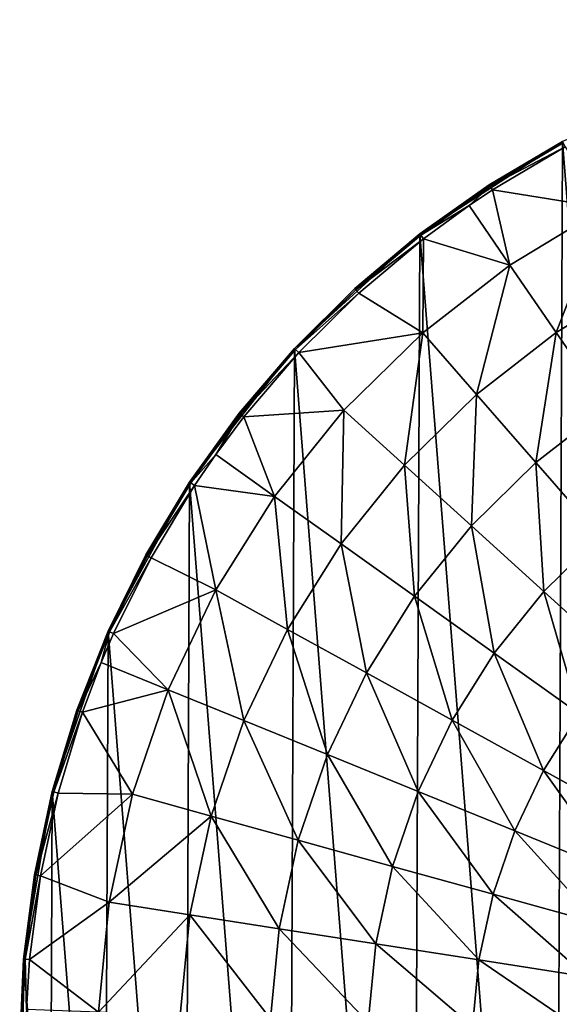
# Model space of a CAD drawing. Header units: millimetres. Extents: x 5 to 159, y 108 to 1015.
# Tile 245 of 250: x 5 to 37, y 958 to 1015. Entities that reach past the tile are written whole.
import ezdxf

# ---------------------------------------------------------------- set-up
doc = ezdxf.new("R2010")
doc.units = ezdxf.units.MM
doc.header["$LTSCALE"] = 25.4
doc.layers.get('0').update_dxf_attribs({"true_color": 0xff5454})

# ---------------------------------------------------------------- blocks, each defined once
blk = doc.blocks.new('SPIDER-6792-9745.STL#2')
at = {"color": 0}
mesh = blk.add_polyface(dxfattribs=at)
corners = [(6.941, 940.721, 1274.398), (5.393, 960.411, 1274.398), (5.351, 950.502, 1274.398), (7.066, 970.179, 1274.398), (10.119, 931.335, 1274.398), (10.323, 979.538, 1274.398), (14.799, 922.6, 1274.398), (15.076, 988.233, 1274.398), (20.852, 914.754, 1274.398), (21.196, 996.027, 1274.398), (28.114, 908.012, 1274.398), (28.515, 1002.708, 1274.398), (36.387, 902.557, 1274.398), (36.833, 1008.093, 1274.398), (45.445, 898.538, 1274.398), (45.925, 1012.035, 1274.398), (55.041, 896.065, 1274.398), (55.541, 1014.427, 1274.398), (64.913, 895.205, 1274.398), (65.42, 1015.204, 1274.398), (74.792, 895.981, 1274.398), (75.293, 1014.343, 1274.398), (84.409, 898.373, 1274.398), (84.889, 1011.87, 1274.398), (93.5, 902.315, 1274.398), (93.947, 1007.851, 1274.398), (101.819, 907.7, 1274.398), (102.219, 1002.396, 1274.398), (109.138, 914.381, 1274.398), (109.482, 995.654, 1274.398), (115.258, 922.175, 1274.398), (115.535, 987.808, 1274.398), (120.011, 930.87, 1274.398), (120.215, 979.073, 1274.398), (123.268, 940.229, 1274.398), (123.393, 969.687, 1274.398), (124.94, 949.997, 1274.398), (124.982, 959.906, 1274.398)]
mesh.append_faces([[corners[k] for k in face] for face in [(0, 1, 2), (35, 36, 37)]], dxfattribs={"vtx0": -1, "color": 0})
mesh.append_faces([[corners[k] for k in face] for face in [(1, 0, 3), (3, 4, 5), (5, 6, 7), (7, 8, 9), (9, 10, 11), (11, 12, 13), (13, 14, 15), (15, 16, 17), (17, 18, 19), (19, 20, 21), (21, 22, 23), (23, 24, 25), (25, 26, 27), (27, 28, 29), (29, 30, 31), (31, 32, 33), (33, 34, 35)]], dxfattribs={"vtx0": -1, "vtx1": -1, "color": 0})
mesh.append_faces([[corners[k] for k in face] for face in [(3, 0, 4), (5, 4, 6), (7, 6, 8), (9, 8, 10), (11, 10, 12), (13, 12, 14), (15, 14, 16), (17, 16, 18), (19, 18, 20), (21, 20, 22), (23, 22, 24), (25, 24, 26), (27, 26, 28), (29, 28, 30), (31, 30, 32), (33, 32, 34), (35, 34, 36)]], dxfattribs={"vtx0": -1, "vtx2": -1, "color": 0})
mesh = blk.add_polyface(dxfattribs=at)
corners = [(36.833, 1008.093, 1274.398), (32.563, 1005.572, 1263.356), (28.515, 1002.708, 1274.398)]
mesh.append_faces([[corners[k] for k in face] for face in [(0, 1, 2)]], dxfattribs={"color": 0})
mesh = blk.add_polyface(dxfattribs=at)
corners = [(36.833, 1008.093, 1274.398), (36.833, 1008.093, 1263.356), (32.563, 1005.572, 1263.356)]
mesh.append_faces([[corners[k] for k in face] for face in [(0, 1, 2)]], dxfattribs={"color": 0})
mesh = blk.add_polyface(dxfattribs=at)
corners = [(32.563, 1005.572, 1263.356), (36.876, 1008.013, 1262.761), (32.612, 1005.496, 1262.761), (36.833, 1008.093, 1263.356)]
mesh.append_faces([[corners[k] for k in face] for face in [(0, 1, 2), (1, 0, 3)]], dxfattribs={"vtx0": -1, "color": 0})
mesh = blk.add_polyface(dxfattribs=at)
corners = [(32.612, 1005.496, 1262.761), (37, 1007.781, 1262.22), (32.755, 1005.275, 1262.22), (36.876, 1008.013, 1262.761)]
mesh.append_faces([[corners[k] for k in face] for face in [(0, 1, 2), (1, 0, 3)]], dxfattribs={"vtx0": -1, "color": 0})
mesh = blk.add_polyface(dxfattribs=at)
corners = [(37, 1007.781, 1262.22), (39.289, 1004.227, 1256.759), (32.755, 1005.275, 1262.22)]
mesh.append_faces([[corners[k] for k in face] for face in [(0, 1, 2)]], dxfattribs={"color": 0})
mesh = blk.add_polyface(dxfattribs=at)
corners = [(28.515, 1002.708, 1274.398), (32.563, 1005.572, 1263.356), (28.515, 1002.708, 1263.356)]
mesh.append_faces([[corners[k] for k in face] for face in [(0, 1, 2)]], dxfattribs={"color": 0})
mesh = blk.add_polyface(dxfattribs=at)
corners = [(28.515, 1002.708, 1263.356), (32.612, 1005.496, 1262.761), (28.57, 1002.636, 1262.761), (32.563, 1005.572, 1263.356)]
mesh.append_faces([[corners[k] for k in face] for face in [(0, 1, 2), (1, 0, 3)]], dxfattribs={"vtx0": -1, "color": 0})
mesh = blk.add_polyface(dxfattribs=at)
corners = [(32.612, 1005.496, 1262.761), (31.387, 1004.363, 1262.22), (28.57, 1002.636, 1262.761)]
mesh.append_faces([[corners[k] for k in face] for face in [(0, 1, 2)]], dxfattribs={"color": 0})
mesh = blk.add_polyface(dxfattribs=at)
corners = [(32.612, 1005.496, 1262.761), (32.755, 1005.275, 1262.22), (31.387, 1004.363, 1262.22)]
mesh.append_faces([[corners[k] for k in face] for face in [(0, 1, 2)]], dxfattribs={"color": 0})
mesh = blk.add_polyface(dxfattribs=at)
corners = [(32.755, 1005.275, 1262.22), (33.773, 1000.891, 1256.759), (31.387, 1004.363, 1262.22)]
mesh.append_faces([[corners[k] for k in face] for face in [(0, 1, 2)]], dxfattribs={"color": 0})
mesh = blk.add_polyface(dxfattribs=at)
corners = [(32.755, 1005.275, 1262.22), (39.289, 1004.227, 1256.759), (33.773, 1000.891, 1256.759)]
mesh.append_faces([[corners[k] for k in face] for face in [(0, 1, 2)]], dxfattribs={"color": 0})
mesh = blk.add_polyface(dxfattribs=at)
corners = [(28.57, 1002.636, 1262.761), (31.387, 1004.363, 1262.22), (28.731, 1002.428, 1262.22)]
mesh.append_faces([[corners[k] for k in face] for face in [(0, 1, 2)]], dxfattribs={"color": 0})
mesh = blk.add_polyface(dxfattribs=at)
corners = [(31.387, 1004.363, 1262.22), (33.773, 1000.891, 1256.759), (28.731, 1002.428, 1262.22)]
mesh.append_faces([[corners[k] for k in face] for face in [(0, 1, 2)]], dxfattribs={"color": 0})
mesh = blk.add_polyface(dxfattribs=at)
corners = [(39.289, 1004.227, 1256.759), (36.473, 996.962, 1251.774), (33.773, 1000.891, 1256.759), (41.515, 1000.011, 1251.774)]
mesh.append_faces([[corners[k] for k in face] for face in [(0, 1, 2), (1, 0, 3)]], dxfattribs={"vtx0": -1, "color": 0})
mesh = blk.add_polyface(dxfattribs=at)
corners = [(28.515, 1002.708, 1274.398), (24.717, 999.519, 1263.356), (21.196, 996.027, 1274.398)]
mesh.append_faces([[corners[k] for k in face] for face in [(0, 1, 2)]], dxfattribs={"color": 0})
mesh = blk.add_polyface(dxfattribs=at)
corners = [(28.515, 1002.708, 1274.398), (28.515, 1002.708, 1263.356), (24.717, 999.519, 1263.356)]
mesh.append_faces([[corners[k] for k in face] for face in [(0, 1, 2)]], dxfattribs={"color": 0})
mesh = blk.add_polyface(dxfattribs=at)
corners = [(24.717, 999.519, 1263.356), (28.57, 1002.636, 1262.761), (24.778, 999.452, 1262.761), (28.515, 1002.708, 1263.356)]
mesh.append_faces([[corners[k] for k in face] for face in [(0, 1, 2), (1, 0, 3)]], dxfattribs={"vtx0": -1, "color": 0})
mesh = blk.add_polyface(dxfattribs=at)
corners = [(24.778, 999.452, 1262.761), (28.731, 1002.428, 1262.22), (24.955, 999.258, 1262.22), (28.57, 1002.636, 1262.761)]
mesh.append_faces([[corners[k] for k in face] for face in [(0, 1, 2), (1, 0, 3)]], dxfattribs={"vtx0": -1, "color": 0})
mesh = blk.add_polyface(dxfattribs=at)
corners = [(28.731, 1002.428, 1262.22), (28.682, 996.938, 1256.759), (24.955, 999.258, 1262.22)]
mesh.append_faces([[corners[k] for k in face] for face in [(0, 1, 2)]], dxfattribs={"color": 0})
mesh = blk.add_polyface(dxfattribs=at)
corners = [(28.731, 1002.428, 1262.22), (33.773, 1000.891, 1256.759), (28.682, 996.938, 1256.759)]
mesh.append_faces([[corners[k] for k in face] for face in [(0, 1, 2)]], dxfattribs={"color": 0})
mesh = blk.add_polyface(dxfattribs=at)
corners = [(33.773, 1000.891, 1256.759), (31.819, 993.349, 1251.774), (28.682, 996.938, 1256.759), (36.473, 996.962, 1251.774)]
mesh.append_faces([[corners[k] for k in face] for face in [(0, 1, 2), (1, 0, 3)]], dxfattribs={"vtx0": -1, "color": 0})
mesh = blk.add_polyface(dxfattribs=at)
corners = [(41.515, 1000.011, 1251.774), (39.456, 992.62, 1247.322), (36.473, 996.962, 1251.774), (43.974, 995.352, 1247.322)]
mesh.append_faces([[corners[k] for k in face] for face in [(0, 1, 2), (1, 0, 3)]], dxfattribs={"vtx0": -1, "color": 0})
mesh = blk.add_polyface(dxfattribs=at)
corners = [(21.196, 996.027, 1274.398), (24.717, 999.519, 1263.356), (21.196, 996.027, 1263.356)]
mesh.append_faces([[corners[k] for k in face] for face in [(0, 1, 2)]], dxfattribs={"color": 0})
mesh = blk.add_polyface(dxfattribs=at)
corners = [(21.196, 996.027, 1263.356), (24.778, 999.452, 1262.761), (21.262, 995.966, 1262.761), (24.717, 999.519, 1263.356)]
mesh.append_faces([[corners[k] for k in face] for face in [(0, 1, 2), (1, 0, 3)]], dxfattribs={"vtx0": -1, "color": 0})
mesh = blk.add_polyface(dxfattribs=at)
corners = [(21.262, 995.966, 1262.761), (24.955, 999.258, 1262.22), (21.455, 995.786, 1262.22), (24.778, 999.452, 1262.761)]
mesh.append_faces([[corners[k] for k in face] for face in [(0, 1, 2), (1, 0, 3)]], dxfattribs={"vtx0": -1, "color": 0})
mesh = blk.add_polyface(dxfattribs=at)
corners = [(28.682, 996.938, 1256.759), (21.455, 995.786, 1262.22), (24.955, 999.258, 1262.22)]
mesh.append_faces([[corners[k] for k in face] for face in [(0, 1, 2)]], dxfattribs={"color": 0})
mesh = blk.add_polyface(dxfattribs=at)
corners = [(28.682, 996.938, 1256.759), (24.083, 992.42, 1256.759), (21.455, 995.786, 1262.22)]
mesh.append_faces([[corners[k] for k in face] for face in [(0, 1, 2)]], dxfattribs={"color": 0})
mesh = blk.add_polyface(dxfattribs=at)
corners = [(28.682, 996.938, 1256.759), (27.616, 989.219, 1251.774), (24.083, 992.42, 1256.759), (31.819, 993.349, 1251.774)]
mesh.append_faces([[corners[k] for k in face] for face in [(0, 1, 2), (1, 0, 3)]], dxfattribs={"vtx0": -1, "color": 0})
mesh = blk.add_polyface(dxfattribs=at)
corners = [(36.473, 996.962, 1251.774), (35.287, 989.383, 1247.322), (31.819, 993.349, 1251.774), (39.456, 992.62, 1247.322)]
mesh.append_faces([[corners[k] for k in face] for face in [(0, 1, 2), (1, 0, 3)]], dxfattribs={"vtx0": -1, "color": 0})
mesh = blk.add_polyface(dxfattribs=at)
corners = [(21.196, 996.027, 1274.398), (17.975, 992.257, 1263.356), (15.076, 988.233, 1274.398)]
mesh.append_faces([[corners[k] for k in face] for face in [(0, 1, 2)]], dxfattribs={"color": 0})
mesh = blk.add_polyface(dxfattribs=at)
corners = [(21.196, 996.027, 1263.356), (17.975, 992.257, 1263.356), (21.196, 996.027, 1274.398)]
mesh.append_faces([[corners[k] for k in face] for face in [(0, 1, 2)]], dxfattribs={"color": 0})
mesh = blk.add_polyface(dxfattribs=at)
corners = [(17.975, 992.257, 1263.356), (21.262, 995.966, 1262.761), (18.046, 992.201, 1262.761), (21.196, 996.027, 1263.356)]
mesh.append_faces([[corners[k] for k in face] for face in [(0, 1, 2), (1, 0, 3)]], dxfattribs={"vtx0": -1, "color": 0})
mesh = blk.add_polyface(dxfattribs=at)
corners = [(18.046, 992.201, 1262.761), (21.455, 995.786, 1262.22), (18.253, 992.038, 1262.22), (21.262, 995.966, 1262.761)]
mesh.append_faces([[corners[k] for k in face] for face in [(0, 1, 2), (1, 0, 3)]], dxfattribs={"vtx0": -1, "color": 0})
mesh = blk.add_polyface(dxfattribs=at)
corners = [(24.083, 992.42, 1256.759), (18.253, 992.038, 1262.22), (21.455, 995.786, 1262.22)]
mesh.append_faces([[corners[k] for k in face] for face in [(0, 1, 2)]], dxfattribs={"color": 0})
mesh = blk.add_polyface(dxfattribs=at)
corners = [(31.819, 993.349, 1251.774), (31.521, 985.683, 1247.322), (27.616, 989.219, 1251.774), (35.287, 989.383, 1247.322)]
mesh.append_faces([[corners[k] for k in face] for face in [(0, 1, 2), (1, 0, 3)]], dxfattribs={"vtx0": -1, "color": 0})
mesh = blk.add_polyface(dxfattribs=at)
corners = [(24.083, 992.42, 1256.759), (20.041, 987.399, 1256.759), (18.253, 992.038, 1262.22)]
mesh.append_faces([[corners[k] for k in face] for face in [(0, 1, 2)]], dxfattribs={"color": 0})
mesh = blk.add_polyface(dxfattribs=at)
corners = [(24.083, 992.42, 1256.759), (23.921, 984.63, 1251.774), (20.041, 987.399, 1256.759), (27.616, 989.219, 1251.774)]
mesh.append_faces([[corners[k] for k in face] for face in [(0, 1, 2), (1, 0, 3)]], dxfattribs={"vtx0": -1, "color": 0})
mesh = blk.add_polyface(dxfattribs=at)
corners = [(39.456, 992.62, 1247.322), (39.045, 985.084, 1243.453), (35.287, 989.383, 1247.322), (42.69, 987.914, 1243.453)]
mesh.append_faces([[corners[k] for k in face] for face in [(0, 1, 2), (1, 0, 3)]], dxfattribs={"vtx0": -1, "color": 0})
mesh = blk.add_polyface(dxfattribs=at)
corners = [(17.975, 992.257, 1263.356), (15.076, 988.233, 1263.356), (15.076, 988.233, 1274.398)]
mesh.append_faces([[corners[k] for k in face] for face in [(0, 1, 2)]], dxfattribs={"color": 0})
mesh = blk.add_polyface(dxfattribs=at)
corners = [(15.076, 988.233, 1263.356), (18.046, 992.201, 1262.761), (15.152, 988.183, 1262.761), (17.975, 992.257, 1263.356)]
mesh.append_faces([[corners[k] for k in face] for face in [(0, 1, 2), (1, 0, 3)]], dxfattribs={"vtx0": -1, "color": 0})
mesh = blk.add_polyface(dxfattribs=at)
corners = [(18.046, 992.201, 1262.761), (16.611, 989.845, 1262.22), (15.152, 988.183, 1262.761)]
mesh.append_faces([[corners[k] for k in face] for face in [(0, 1, 2)]], dxfattribs={"color": 0})
mesh = blk.add_polyface(dxfattribs=at)
corners = [(18.046, 992.201, 1262.761), (18.253, 992.038, 1262.22), (16.611, 989.845, 1262.22)]
mesh.append_faces([[corners[k] for k in face] for face in [(0, 1, 2)]], dxfattribs={"color": 0})
mesh = blk.add_polyface(dxfattribs=at)
corners = [(18.253, 992.038, 1262.22), (20.041, 987.399, 1256.759), (16.611, 989.845, 1262.22)]
mesh.append_faces([[corners[k] for k in face] for face in [(0, 1, 2)]], dxfattribs={"color": 0})
mesh = blk.add_polyface(dxfattribs=at)
corners = [(16.611, 989.845, 1262.22), (15.371, 988.038, 1262.22), (15.152, 988.183, 1262.761)]
mesh.append_faces([[corners[k] for k in face] for face in [(0, 1, 2)]], dxfattribs={"color": 0})
mesh = blk.add_polyface(dxfattribs=at)
corners = [(16.611, 989.845, 1262.22), (20.041, 987.399, 1256.759), (15.371, 988.038, 1262.22)]
mesh.append_faces([[corners[k] for k in face] for face in [(0, 1, 2)]], dxfattribs={"color": 0})
mesh = blk.add_polyface(dxfattribs=at)
corners = [(27.616, 989.219, 1251.774), (28.21, 981.57, 1247.322), (23.921, 984.63, 1251.774), (31.521, 985.683, 1247.322)]
mesh.append_faces([[corners[k] for k in face] for face in [(0, 1, 2), (1, 0, 3)]], dxfattribs={"vtx0": -1, "color": 0})
mesh = blk.add_polyface(dxfattribs=at)
corners = [(35.287, 989.383, 1247.322), (35.752, 981.849, 1243.453), (31.521, 985.683, 1247.322), (39.045, 985.084, 1243.453)]
mesh.append_faces([[corners[k] for k in face] for face in [(0, 1, 2), (1, 0, 3)]], dxfattribs={"vtx0": -1, "color": 0})
mesh = blk.add_polyface(dxfattribs=at)
corners = [(15.076, 988.233, 1274.398), (12.52, 983.984, 1263.356), (10.323, 979.538, 1274.398)]
mesh.append_faces([[corners[k] for k in face] for face in [(0, 1, 2)]], dxfattribs={"color": 0})
mesh = blk.add_polyface(dxfattribs=at)
corners = [(15.076, 988.233, 1263.356), (12.52, 983.984, 1263.356), (15.076, 988.233, 1274.398)]
mesh.append_faces([[corners[k] for k in face] for face in [(0, 1, 2)]], dxfattribs={"color": 0})
mesh = blk.add_polyface(dxfattribs=at)
corners = [(12.52, 983.984, 1263.356), (15.152, 988.183, 1262.761), (12.599, 983.94, 1262.761), (15.076, 988.233, 1263.356)]
mesh.append_faces([[corners[k] for k in face] for face in [(0, 1, 2), (1, 0, 3)]], dxfattribs={"vtx0": -1, "color": 0})
mesh = blk.add_polyface(dxfattribs=at)
corners = [(12.599, 983.94, 1262.761), (15.371, 988.038, 1262.22), (12.83, 983.814, 1262.22), (15.152, 988.183, 1262.761)]
mesh.append_faces([[corners[k] for k in face] for face in [(0, 1, 2), (1, 0, 3)]], dxfattribs={"vtx0": -1, "color": 0})
mesh = blk.add_polyface(dxfattribs=at)
corners = [(15.371, 988.038, 1262.22), (16.608, 981.942, 1256.759), (12.83, 983.814, 1262.22)]
mesh.append_faces([[corners[k] for k in face] for face in [(0, 1, 2)]], dxfattribs={"color": 0})
mesh = blk.add_polyface(dxfattribs=at)
corners = [(15.371, 988.038, 1262.22), (20.041, 987.399, 1256.759), (16.608, 981.942, 1256.759)]
mesh.append_faces([[corners[k] for k in face] for face in [(0, 1, 2)]], dxfattribs={"color": 0})
mesh = blk.add_polyface(dxfattribs=at)
corners = [(20.041, 987.399, 1256.759), (20.784, 979.643, 1251.774), (16.608, 981.942, 1256.759), (23.921, 984.63, 1251.774)]
mesh.append_faces([[corners[k] for k in face] for face in [(0, 1, 2), (1, 0, 3)]], dxfattribs={"vtx0": -1, "color": 0})
mesh = blk.add_polyface(dxfattribs=at)
corners = [(31.521, 985.683, 1247.322), (32.858, 978.254, 1243.453), (28.21, 981.57, 1247.322), (35.752, 981.849, 1243.453)]
mesh.append_faces([[corners[k] for k in face] for face in [(0, 1, 2), (1, 0, 3)]], dxfattribs={"vtx0": -1, "color": 0})
mesh = blk.add_polyface(dxfattribs=at)
corners = [(39.045, 985.084, 1243.453), (40.264, 977.762, 1240.21), (35.752, 981.849, 1243.453), (43.051, 980.501, 1240.21)]
mesh.append_faces([[corners[k] for k in face] for face in [(0, 1, 2), (1, 0, 3)]], dxfattribs={"vtx0": -1, "color": 0})
mesh = blk.add_polyface(dxfattribs=at)
corners = [(23.921, 984.63, 1251.774), (25.399, 977.102, 1247.322), (20.784, 979.643, 1251.774), (28.21, 981.57, 1247.322)]
mesh.append_faces([[corners[k] for k in face] for face in [(0, 1, 2), (1, 0, 3)]], dxfattribs={"vtx0": -1, "color": 0})
mesh = blk.add_polyface(dxfattribs=at)
corners = [(12.52, 983.984, 1263.356), (10.323, 979.538, 1263.356), (10.323, 979.538, 1274.398)]
mesh.append_faces([[corners[k] for k in face] for face in [(0, 1, 2)]], dxfattribs={"color": 0})
mesh = blk.add_polyface(dxfattribs=at)
corners = [(10.323, 979.538, 1263.356), (12.599, 983.94, 1262.761), (10.406, 979.501, 1262.761), (12.52, 983.984, 1263.356)]
mesh.append_faces([[corners[k] for k in face] for face in [(0, 1, 2), (1, 0, 3)]], dxfattribs={"vtx0": -1, "color": 0})
mesh = blk.add_polyface(dxfattribs=at)
corners = [(10.406, 979.501, 1262.761), (12.83, 983.814, 1262.22), (10.646, 979.394, 1262.22), (12.599, 983.94, 1262.761)]
mesh.append_faces([[corners[k] for k in face] for face in [(0, 1, 2), (1, 0, 3)]], dxfattribs={"vtx0": -1, "color": 0})
mesh = blk.add_polyface(dxfattribs=at)
corners = [(12.83, 983.814, 1262.22), (16.608, 981.942, 1256.759), (10.646, 979.394, 1262.22)]
mesh.append_faces([[corners[k] for k in face] for face in [(0, 1, 2)]], dxfattribs={"color": 0})
mesh = blk.add_polyface(dxfattribs=at)
corners = [(16.608, 981.942, 1256.759), (13.832, 976.124, 1256.759), (10.646, 979.394, 1262.22)]
mesh.append_faces([[corners[k] for k in face] for face in [(0, 1, 2)]], dxfattribs={"color": 0})
mesh = blk.add_polyface(dxfattribs=at)
corners = [(16.608, 981.942, 1256.759), (18.247, 974.325, 1251.774), (13.832, 976.124, 1256.759), (20.784, 979.643, 1251.774)]
mesh.append_faces([[corners[k] for k in face] for face in [(0, 1, 2), (1, 0, 3)]], dxfattribs={"vtx0": -1, "color": 0})
mesh = blk.add_polyface(dxfattribs=at)
corners = [(28.21, 981.57, 1247.322), (30.401, 974.348, 1243.453), (25.399, 977.102, 1247.322), (32.858, 978.254, 1243.453)]
mesh.append_faces([[corners[k] for k in face] for face in [(0, 1, 2), (1, 0, 3)]], dxfattribs={"vtx0": -1, "color": 0})
mesh = blk.add_polyface(dxfattribs=at)
corners = [(35.752, 981.849, 1243.453), (37.814, 974.719, 1240.21), (32.858, 978.254, 1243.453), (40.264, 977.762, 1240.21)]
mesh.append_faces([[corners[k] for k in face] for face in [(0, 1, 2), (1, 0, 3)]], dxfattribs={"vtx0": -1, "color": 0})
mesh = blk.add_polyface(dxfattribs=at)
corners = [(10.323, 979.538, 1274.398), (8.501, 974.926, 1263.356), (7.066, 970.179, 1274.398)]
mesh.append_faces([[corners[k] for k in face] for face in [(0, 1, 2)]], dxfattribs={"color": 0})
mesh = blk.add_polyface(dxfattribs=at)
corners = [(10.323, 979.538, 1263.356), (8.501, 974.926, 1263.356), (10.323, 979.538, 1274.398)]
mesh.append_faces([[corners[k] for k in face] for face in [(0, 1, 2)]], dxfattribs={"color": 0})
mesh = blk.add_polyface(dxfattribs=at)
corners = [(8.501, 974.926, 1263.356), (10.406, 979.501, 1262.761), (8.586, 974.896, 1262.761), (10.323, 979.538, 1263.356)]
mesh.append_faces([[corners[k] for k in face] for face in [(0, 1, 2), (1, 0, 3)]], dxfattribs={"vtx0": -1, "color": 0})
mesh = blk.add_polyface(dxfattribs=at)
corners = [(10.406, 979.501, 1262.761), (9.931, 977.714, 1262.22), (8.586, 974.896, 1262.761)]
mesh.append_faces([[corners[k] for k in face] for face in [(0, 1, 2)]], dxfattribs={"color": 0})
mesh = blk.add_polyface(dxfattribs=at)
corners = [(10.406, 979.501, 1262.761), (10.646, 979.394, 1262.22), (9.931, 977.714, 1262.22)]
mesh.append_faces([[corners[k] for k in face] for face in [(0, 1, 2)]], dxfattribs={"color": 0})
mesh = blk.add_polyface(dxfattribs=at)
corners = [(10.646, 979.394, 1262.22), (13.832, 976.124, 1256.759), (9.931, 977.714, 1262.22)]
mesh.append_faces([[corners[k] for k in face] for face in [(0, 1, 2)]], dxfattribs={"color": 0})
mesh = blk.add_polyface(dxfattribs=at)
corners = [(20.784, 979.643, 1251.774), (23.126, 972.337, 1247.322), (18.247, 974.325, 1251.774), (25.399, 977.102, 1247.322)]
mesh.append_faces([[corners[k] for k in face] for face in [(0, 1, 2), (1, 0, 3)]], dxfattribs={"vtx0": -1, "color": 0})
mesh = blk.add_polyface(dxfattribs=at)
corners = [(32.858, 978.254, 1243.453), (35.733, 971.411, 1240.21), (30.401, 974.348, 1243.453), (37.814, 974.719, 1240.21)]
mesh.append_faces([[corners[k] for k in face] for face in [(0, 1, 2), (1, 0, 3)]], dxfattribs={"vtx0": -1, "color": 0})
mesh = blk.add_polyface(dxfattribs=at)
corners = [(9.931, 977.714, 1262.22), (8.835, 974.809, 1262.22), (8.586, 974.896, 1262.761)]
mesh.append_faces([[corners[k] for k in face] for face in [(0, 1, 2)]], dxfattribs={"color": 0})
mesh = blk.add_polyface(dxfattribs=at)
corners = [(9.931, 977.714, 1262.22), (13.832, 976.124, 1256.759), (8.835, 974.809, 1262.22)]
mesh.append_faces([[corners[k] for k in face] for face in [(0, 1, 2)]], dxfattribs={"color": 0})
mesh = blk.add_polyface(dxfattribs=at)
corners = [(25.399, 977.102, 1247.322), (28.413, 970.182, 1243.453), (23.126, 972.337, 1247.322), (30.401, 974.348, 1243.453)]
mesh.append_faces([[corners[k] for k in face] for face in [(0, 1, 2), (1, 0, 3)]], dxfattribs={"vtx0": -1, "color": 0})
mesh = blk.add_polyface(dxfattribs=at)
corners = [(13.832, 976.124, 1256.759), (11.751, 970.023, 1256.759), (8.835, 974.809, 1262.22)]
mesh.append_faces([[corners[k] for k in face] for face in [(0, 1, 2)]], dxfattribs={"color": 0})
mesh = blk.add_polyface(dxfattribs=at)
corners = [(13.832, 976.124, 1256.759), (16.344, 968.749, 1251.774), (11.751, 970.023, 1256.759), (18.247, 974.325, 1251.774)]
mesh.append_faces([[corners[k] for k in face] for face in [(0, 1, 2), (1, 0, 3)]], dxfattribs={"vtx0": -1, "color": 0})
mesh = blk.add_polyface(dxfattribs=at)
corners = [(8.501, 974.926, 1263.356), (7.066, 970.179, 1263.356), (7.066, 970.179, 1274.398)]
mesh.append_faces([[corners[k] for k in face] for face in [(0, 1, 2)]], dxfattribs={"color": 0})
mesh = blk.add_polyface(dxfattribs=at)
corners = [(7.066, 970.179, 1263.356), (8.586, 974.896, 1262.761), (7.153, 970.156, 1262.761), (8.501, 974.926, 1263.356)]
mesh.append_faces([[corners[k] for k in face] for face in [(0, 1, 2), (1, 0, 3)]], dxfattribs={"vtx0": -1, "color": 0})
mesh = blk.add_polyface(dxfattribs=at)
corners = [(7.153, 970.156, 1262.761), (8.835, 974.809, 1262.22), (7.408, 970.091, 1262.22), (8.586, 974.896, 1262.761)]
mesh.append_faces([[corners[k] for k in face] for face in [(0, 1, 2), (1, 0, 3)]], dxfattribs={"vtx0": -1, "color": 0})
mesh = blk.add_polyface(dxfattribs=at)
corners = [(8.835, 974.809, 1262.22), (11.751, 970.023, 1256.759), (7.408, 970.091, 1262.22)]
mesh.append_faces([[corners[k] for k in face] for face in [(0, 1, 2)]], dxfattribs={"color": 0})
mesh = blk.add_polyface(dxfattribs=at)
corners = [(37.814, 974.719, 1240.21), (41.336, 968.326, 1237.63), (35.733, 971.411, 1240.21), (43.021, 971.004, 1237.63)]
mesh.append_faces([[corners[k] for k in face] for face in [(0, 1, 2), (1, 0, 3)]], dxfattribs={"vtx0": -1, "color": 0})
mesh = blk.add_polyface(dxfattribs=at)
corners = [(18.247, 974.325, 1251.774), (21.421, 967.34, 1247.322), (16.344, 968.749, 1251.774), (23.126, 972.337, 1247.322)]
mesh.append_faces([[corners[k] for k in face] for face in [(0, 1, 2), (1, 0, 3)]], dxfattribs={"vtx0": -1, "color": 0})
mesh = blk.add_polyface(dxfattribs=at)
corners = [(30.401, 974.348, 1243.453), (34.05, 967.885, 1240.21), (28.413, 970.182, 1243.453), (35.733, 971.411, 1240.21)]
mesh.append_faces([[corners[k] for k in face] for face in [(0, 1, 2), (1, 0, 3)]], dxfattribs={"vtx0": -1, "color": 0})
mesh = blk.add_polyface(dxfattribs=at)
corners = [(23.126, 972.337, 1247.322), (26.923, 965.814, 1243.453), (21.421, 967.34, 1247.322), (28.413, 970.182, 1243.453)]
mesh.append_faces([[corners[k] for k in face] for face in [(0, 1, 2), (1, 0, 3)]], dxfattribs={"vtx0": -1, "color": 0})
mesh = blk.add_polyface(dxfattribs=at)
corners = [(35.733, 971.411, 1240.21), (39.974, 965.471, 1237.63), (34.05, 967.885, 1240.21), (41.336, 968.326, 1237.63)]
mesh.append_faces([[corners[k] for k in face] for face in [(0, 1, 2), (1, 0, 3)]], dxfattribs={"vtx0": -1, "color": 0})
mesh = blk.add_polyface(dxfattribs=at)
corners = [(7.066, 970.179, 1274.398), (6.027, 965.33, 1263.356), (5.393, 960.411, 1274.398)]
mesh.append_faces([[corners[k] for k in face] for face in [(0, 1, 2)]], dxfattribs={"color": 0})
mesh = blk.add_polyface(dxfattribs=at)
corners = [(7.066, 970.179, 1263.356), (6.027, 965.33, 1263.356), (7.066, 970.179, 1274.398)]
mesh.append_faces([[corners[k] for k in face] for face in [(0, 1, 2)]], dxfattribs={"color": 0})
mesh = blk.add_polyface(dxfattribs=at)
corners = [(6.027, 965.33, 1263.356), (7.153, 970.156, 1262.761), (6.117, 965.315, 1262.761), (7.066, 970.179, 1263.356)]
mesh.append_faces([[corners[k] for k in face] for face in [(0, 1, 2), (1, 0, 3)]], dxfattribs={"vtx0": -1, "color": 0})
mesh = blk.add_polyface(dxfattribs=at)
corners = [(6.117, 965.315, 1262.761), (7.408, 970.091, 1262.22), (6.376, 965.27, 1262.22), (7.153, 970.156, 1262.761)]
mesh.append_faces([[corners[k] for k in face] for face in [(0, 1, 2), (1, 0, 3)]], dxfattribs={"vtx0": -1, "color": 0})
mesh = blk.add_polyface(dxfattribs=at)
corners = [(7.408, 970.091, 1262.22), (11.751, 970.023, 1256.759), (6.376, 965.27, 1262.22)]
mesh.append_faces([[corners[k] for k in face] for face in [(0, 1, 2)]], dxfattribs={"color": 0})
mesh = blk.add_polyface(dxfattribs=at)
corners = [(11.751, 970.023, 1256.759), (10.392, 963.722, 1256.759), (6.376, 965.27, 1262.22)]
mesh.append_faces([[corners[k] for k in face] for face in [(0, 1, 2)]], dxfattribs={"color": 0})
mesh = blk.add_polyface(dxfattribs=at)
corners = [(10.392, 963.722, 1256.759), (16.344, 968.749, 1251.774), (15.102, 962.989, 1251.774), (11.751, 970.023, 1256.759)]
mesh.append_faces([[corners[k] for k in face] for face in [(0, 1, 2), (1, 0, 3)]], dxfattribs={"vtx0": -1, "color": 0})
mesh = blk.add_polyface(dxfattribs=at)
corners = [(28.413, 970.182, 1243.453), (32.789, 964.187, 1240.21), (26.923, 965.814, 1243.453), (34.05, 967.885, 1240.21)]
mesh.append_faces([[corners[k] for k in face] for face in [(0, 1, 2), (1, 0, 3)]], dxfattribs={"vtx0": -1, "color": 0})
mesh = blk.add_polyface(dxfattribs=at)
corners = [(16.344, 968.749, 1251.774), (20.308, 962.18, 1247.322), (15.102, 962.989, 1251.774), (21.421, 967.34, 1247.322)]
mesh.append_faces([[corners[k] for k in face] for face in [(0, 1, 2), (1, 0, 3)]], dxfattribs={"vtx0": -1, "color": 0})
mesh = blk.add_polyface(dxfattribs=at)
corners = [(34.05, 967.885, 1240.21), (38.952, 962.477, 1237.63), (32.789, 964.187, 1240.21), (39.974, 965.471, 1237.63)]
mesh.append_faces([[corners[k] for k in face] for face in [(0, 1, 2), (1, 0, 3)]], dxfattribs={"vtx0": -1, "color": 0})
mesh = blk.add_polyface(dxfattribs=at)
corners = [(21.421, 967.34, 1247.322), (25.95, 961.302, 1243.453), (20.308, 962.18, 1247.322), (26.923, 965.814, 1243.453)]
mesh.append_faces([[corners[k] for k in face] for face in [(0, 1, 2), (1, 0, 3)]], dxfattribs={"vtx0": -1, "color": 0})
mesh = blk.add_polyface(dxfattribs=at)
corners = [(26.923, 965.814, 1243.453), (31.965, 960.367, 1240.21), (25.95, 961.302, 1243.453), (32.789, 964.187, 1240.21)]
mesh.append_faces([[corners[k] for k in face] for face in [(0, 1, 2), (1, 0, 3)]], dxfattribs={"vtx0": -1, "color": 0})
mesh = blk.add_polyface(dxfattribs=at)
corners = [(6.027, 965.33, 1263.356), (5.393, 960.411, 1263.356), (5.393, 960.411, 1274.398)]
mesh.append_faces([[corners[k] for k in face] for face in [(0, 1, 2)]], dxfattribs={"color": 0})
mesh = blk.add_polyface(dxfattribs=at)
corners = [(5.393, 960.411, 1263.356), (6.117, 965.315, 1262.761), (5.483, 960.404, 1262.761), (6.027, 965.33, 1263.356)]
mesh.append_faces([[corners[k] for k in face] for face in [(0, 1, 2), (1, 0, 3)]], dxfattribs={"vtx0": -1, "color": 0})
mesh = blk.add_polyface(dxfattribs=at)
corners = [(5.483, 960.404, 1262.761), (6.376, 965.27, 1262.22), (5.746, 960.381, 1262.22), (6.117, 965.315, 1262.761)]
mesh.append_faces([[corners[k] for k in face] for face in [(0, 1, 2), (1, 0, 3)]], dxfattribs={"vtx0": -1, "color": 0})
mesh = blk.add_polyface(dxfattribs=at)
corners = [(6.376, 965.27, 1262.22), (10.392, 963.722, 1256.759), (5.746, 960.381, 1262.22)]
mesh.append_faces([[corners[k] for k in face] for face in [(0, 1, 2)]], dxfattribs={"color": 0})
mesh = blk.add_polyface(dxfattribs=at)
corners = [(10.392, 963.722, 1256.759), (9.773, 957.305, 1256.759), (5.746, 960.381, 1262.22)]
mesh.append_faces([[corners[k] for k in face] for face in [(0, 1, 2)]], dxfattribs={"color": 0})
mesh = blk.add_polyface(dxfattribs=at)
corners = [(9.773, 957.305, 1256.759), (15.102, 962.989, 1251.774), (14.537, 957.124, 1251.774), (10.392, 963.722, 1256.759)]
mesh.append_faces([[corners[k] for k in face] for face in [(0, 1, 2), (1, 0, 3)]], dxfattribs={"vtx0": -1, "color": 0})
mesh = blk.add_polyface(dxfattribs=at)
corners = [(32.789, 964.187, 1240.21), (38.285, 959.384, 1237.63), (31.965, 960.367, 1240.21), (38.952, 962.477, 1237.63)]
mesh.append_faces([[corners[k] for k in face] for face in [(0, 1, 2), (1, 0, 3)]], dxfattribs={"vtx0": -1, "color": 0})
mesh = blk.add_polyface(dxfattribs=at)
corners = [(15.102, 962.989, 1251.774), (19.801, 956.925, 1247.322), (14.537, 957.124, 1251.774), (20.308, 962.18, 1247.322)]
mesh.append_faces([[corners[k] for k in face] for face in [(0, 1, 2), (1, 0, 3)]], dxfattribs={"vtx0": -1, "color": 0})
mesh = blk.add_polyface(dxfattribs=at)
corners = [(20.308, 962.18, 1247.322), (25.507, 956.708, 1243.453), (19.801, 956.925, 1247.322), (25.95, 961.302, 1243.453)]
mesh.append_faces([[corners[k] for k in face] for face in [(0, 1, 2), (1, 0, 3)]], dxfattribs={"vtx0": -1, "color": 0})
mesh = blk.add_polyface(dxfattribs=at)
corners = [(25.95, 961.302, 1243.453), (31.59, 956.477, 1240.21), (25.507, 956.708, 1243.453), (31.965, 960.367, 1240.21)]
mesh.append_faces([[corners[k] for k in face] for face in [(0, 1, 2), (1, 0, 3)]], dxfattribs={"vtx0": -1, "color": 0})
mesh = blk.add_polyface(dxfattribs=at)
corners = [(5.393, 960.411, 1263.356), (5.167, 955.458, 1263.356), (5.393, 960.411, 1274.398)]
mesh.append_faces([[corners[k] for k in face] for face in [(0, 1, 2)]], dxfattribs={"color": 0})
mesh = blk.add_polyface(dxfattribs=at)
corners = [(5.393, 960.411, 1274.398), (5.167, 955.458, 1263.356), (5.351, 950.502, 1274.398)]
mesh.append_faces([[corners[k] for k in face] for face in [(0, 1, 2)]], dxfattribs={"color": 0})
mesh = blk.add_polyface(dxfattribs=at)
corners = [(5.167, 955.458, 1263.356), (5.483, 960.404, 1262.761), (5.258, 955.457, 1262.761), (5.393, 960.411, 1263.356)]
mesh.append_faces([[corners[k] for k in face] for face in [(0, 1, 2), (1, 0, 3)]], dxfattribs={"vtx0": -1, "color": 0})
mesh = blk.add_polyface(dxfattribs=at)
corners = [(5.483, 960.404, 1262.761), (5.564, 957.465, 1262.22), (5.258, 955.457, 1262.761)]
mesh.append_faces([[corners[k] for k in face] for face in [(0, 1, 2)]], dxfattribs={"color": 0})
mesh = blk.add_polyface(dxfattribs=at)
corners = [(5.483, 960.404, 1262.761), (5.746, 960.381, 1262.22), (5.564, 957.465, 1262.22)]
mesh.append_faces([[corners[k] for k in face] for face in [(0, 1, 2)]], dxfattribs={"color": 0})
mesh = blk.add_polyface(dxfattribs=at)
corners = [(5.746, 960.381, 1262.22), (9.773, 957.305, 1256.759), (5.564, 957.465, 1262.22)]
mesh.append_faces([[corners[k] for k in face] for face in [(0, 1, 2)]], dxfattribs={"color": 0})
mesh = blk.add_polyface(dxfattribs=at)
corners = [(31.965, 960.367, 1240.21), (37.982, 956.235, 1237.63), (31.59, 956.477, 1240.21), (38.285, 959.384, 1237.63)]
mesh.append_faces([[corners[k] for k in face] for face in [(0, 1, 2), (1, 0, 3)]], dxfattribs={"vtx0": -1, "color": 0})

msp = doc.modelspace()

# ---------------------------------------------------------------- block references
at = {"color": 250, "true_color": 0x262626}
msp.add_blockref('SPIDER-6792-9745.STL#2', (0, 0), dxfattribs=at)

doc.saveas('drawing.dxf')
